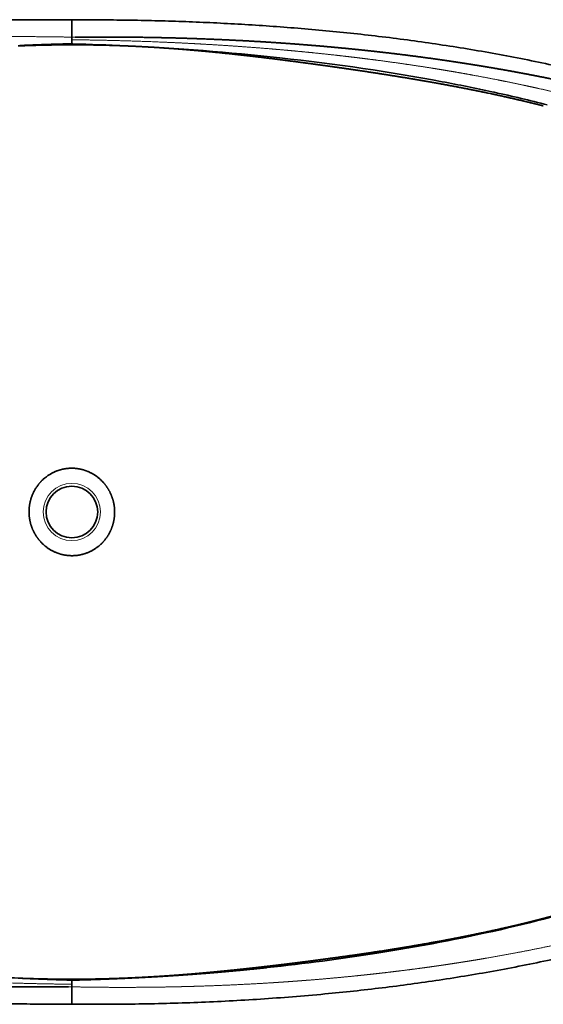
# Model space of a CAD drawing. Extents: x 40 to 370, y 36 to 243.
# Tile 2 of 8: x 130 to 176, y 36 to 124. Entities that reach past the tile are written whole.
import ezdxf

# ---------------------------------------------------------------- set-up
doc = ezdxf.new("R2010")
doc.units = 0
doc.layers.get('0').update_dxf_attribs({"lineweight": 13})

# ---------------------------------------------------------------- blocks, each defined once
blk = doc.blocks.new('BLOCK1')
at = {"color": 7, "lineweight": 35, "ltscale": 0.113729}
blk.add_line((0.01, 432.48), (0, 437.03), dxfattribs=at)
at = {"color": 7, "lineweight": 35, "ltscale": 0.094778}
blk.add_line((0, 426.76), (0, 422.96), dxfattribs=at)
at = {"color": 7, "lineweight": 13, "ltscale": 0.074918}
blk.add_line((3, 422.97), (0, 422.94), dxfattribs=at)
at = {"color": 7, "lineweight": 35, "ltscale": 0.057033}
blk.add_line((0, 422.94), (0, 420.66), dxfattribs=at)
at = {"color": 7, "lineweight": 35, "ltscale": 0.015083}
blk.add_line((-0.95, 416.09), (-1.55, 416.09), dxfattribs=at)
at = {"color": 7, "lineweight": 35, "ltscale": 0.003008}
blk.add_line((-0.95, 416.09), (-0.83, 416.09), dxfattribs=at)
at = {"color": 7, "lineweight": 35, "ltscale": 0.090874}
blk.add_line((0, 420.66), (0, 417.02), dxfattribs=at)
at = {"color": 7, "lineweight": 35, "ltscale": 0.003024}
blk.add_line((0.61, 417), (0.73, 417), dxfattribs=at)
at = {"color": 7, "lineweight": 35, "ltscale": 0.053392}
blk.add_line((372.64, 372.67), (370.55, 373.11), dxfattribs=at)
at = {"color": 7, "lineweight": 35, "ltscale": 0.053654}
blk.add_line((376.01, 373.85), (373.91, 374.31), dxfattribs=at)
at = {"color": 7, "lineweight": 35, "ltscale": 0.002862}
blk.add_line((-0.83, -417), (-0.72, -417), dxfattribs=at)
at = {"color": 7, "lineweight": 35, "ltscale": 0.090956}
blk.add_line((0, -420.66), (0, -417.02), dxfattribs=at)
at = {"color": 7, "lineweight": 35, "ltscale": 0.057331}
blk.add_line((0, -422.95), (0, -420.66), dxfattribs=at)
at = {"color": 7, "lineweight": 35, "ltscale": 0.002869}
blk.add_line((0.73, -416.2), (0.85, -416.2), dxfattribs=at)
at = {"color": 7, "lineweight": 35, "ltscale": 0.017826}
blk.add_line((0.85, -416.2), (1.56, -416.2), dxfattribs=at)
at = {"color": 7, "lineweight": 13, "ltscale": 0.074914}
blk.add_line((-3, -422.97), (0, -422.96), dxfattribs=at)
at = {"color": 7, "lineweight": 35, "ltscale": 0.073178}
blk.add_line((0, -429.51), (-0.01, -432.44), dxfattribs=at)
at = {"color": 7, "lineweight": 35, "ltscale": 0.03735}
blk.add_line((0, -422.96), (0, -424.46), dxfattribs=at)
at = {"color": 7, "lineweight": 35, "ltscale": 0.056594}
blk.add_line((0, -424.46), (0, -426.72), dxfattribs=at)
at = {"color": 7, "lineweight": 35, "ltscale": 0.069686}
blk.add_line((0, -426.72), (0, -429.51), dxfattribs=at)
at = {"color": 7, "lineweight": 35, "ltscale": 0.033094}
blk.add_line((0, -437.03), (0, -438.35), dxfattribs=at)
at = {"color": 7, "lineweight": 13}
blk.add_circle((0, 0), 25.5, dxfattribs=at)
at = {"color": 7, "lineweight": 35}
blk.add_circle((0, 0), 23, dxfattribs=at)
for centre, radius, start, end in [((-2097.26, 428.95), 2097.28, 359.93983, 0.09641), ((-17.26, 443.45), 31.55, 299.86094, 303.1625), ((0.72, 424.49), 7.49, 264.4486, 269.09644), ((-57.33, -1809.58), 2227.33, 87.29613, 88.50412), ((36.74, -1173.17), 1583.78, 77.70812, 79.34466), ((62.76, 1997.08), 2414.83, 266.81214, 267.45955), ((-32.24, -353.18), 71.13, 296.20683, 297.61763), ((-0.88, -427.44), 10.44, 85.18233, 89.12188), ((-34.08, -351.49), 73.87, 297.47271, 298.84383), ((2617.34, -433.94), 2617.35, 179.96699, 180.06756)]:
    blk.add_arc(centre, radius, start, end, dxfattribs=at)
at = {"color": 7, "lineweight": 13}
for centre, radius, start, end in [((-15.67, 442.81), 30.51, 298.85225, 302.23824), ((-15.45, 442.75), 30.41, 298.7415, 302.13613), ((-32.34, -353.05), 71.34, 296.31373, 297.72194)]:
    blk.add_arc(centre, radius, start, end, dxfattribs=at)
at = {"color": 7, "lineweight": 35}
for centre, major_axis, ratio, start_param, end_param in [((79.34, 307.69), (487.6, -31.35), 0.216259, 1.366139, 1.649546), ((-141.15, 124.85), (875.58, 24.35), 0.334079, 0.993925, 1.179733), ((-218.55, -3.29), (1030.08, 79.3), 0.400424, 0.867806, 0.925029), ((-1335.65, 690.13), (2208.18, -724.35), 0.380883, 5.643656, 5.792091), ((20.86, -201.49), (686.3, 26.35), 0.31293, 4.925171, 5.074184)]:
    blk.add_ellipse(centre, major_axis=major_axis, ratio=ratio, start_param=start_param, end_param=end_param, dxfattribs=at)
for points, degree, knots in [([(-417.83, 400.64), (-409.84, 402.32), (-393.76, 405.56), (-369.58, 410.03), (-345.36, 414.13), (-321.24, 417.85), (-297.21, 421.22), (-273.26, 424.24), (-249.25, 426.96), (-223.6, 429.53), (-196.49, 431.88), (-168.09, 433.94), (-140.01, 435.6), (-112.07, 436.88), (-84.15, 437.8), (-56.19, 438.37), (-28.14, 438.58), (-9.39, 438.48), (0, 438.35)], 3, [0, 0, 0, 0, 24.502155, 49.194813, 73.768118, 98.197803, 122.405544, 146.554974, 170.619446, 194.88117, 223.888232, 252.273183, 280.289788, 308.281491, 336.176056, 364.09349, 392.15767, 420.339269, 420.339269, 420.339269, 420.339269]), ([(600.46, 348.33), (592.28, 351.37), (575.82, 357.27), (550.86, 365.55), (525.77, 373.26), (500.65, 380.4), (475.47, 387.02), (450.16, 393.16), (424.83, 398.81), (399.53, 403.99), (374.22, 408.74), (348.96, 413.07), (323.76, 416.98), (298.53, 420.53), (273.23, 423.73), (248.02, 426.56), (222.98, 429.05), (197.97, 431.22), (172.9, 433.08), (147.88, 434.65), (123.01, 435.93), (98.35, 436.93), (73.83, 437.67), (49.3, 438.15), (24.69, 438.4), (8.24, 438.4), (0, 438.35)], 3, [0, 0, 0, 0, 26.160878, 52.450189, 78.902764, 104.882397, 130.801212, 157.019879, 183.004719, 208.631706, 234.490487, 260.267975, 285.529084, 310.97079, 336.70194, 362.034072, 387.06832, 412.197747, 437.332926, 462.483397, 487.433469, 512.037701, 536.520812, 561.016865, 585.634667, 610.357452, 610.357452, 610.357452, 610.357452]), ([(0, 437.03), (0, 437.34), (0, 437.61), (0, 437.84), (0, 438.13), (0, 438.29), (0, 438.33), (0, 438.35), (0, 438.35)], 5, [0, 0, 0, 0, 0, 0, 2.985228, 2.985228, 2.985228, 4.77955, 4.77955, 4.77955, 4.77955, 4.77955, 4.77955]), ([(180.11, 418.16), (167.58, 419), (155.1, 419.73), (142.55, 420.38), (128.16, 421.02), (113.82, 421.54), (111.97, 421.61), (99.53, 422.04), (87.17, 422.39), (76.6, 422.62), (55.55, 422.98), (34.5, 423.11), (24.03, 423.12), (13.51, 423.07), (3, 422.97)], 5, [0, 0, 0, 0, 0, 0, 90.3016, 90.3016, 90.3016, 103.13107, 103.13107, 103.13107, 179.950836, 179.950836, 179.950836, 256.396366, 256.396366, 256.396366, 256.396366, 256.396366, 256.396366]), ([(219.36, 398.41), (217.64, 398.65), (215.92, 398.88), (214.21, 399.12), (209.05, 399.81), (203.91, 400.5), (200.48, 400.95), (195.33, 401.62), (190.17, 402.29), (188.45, 402.51), (176.38, 404.05), (164.29, 405.52), (153.94, 406.72), (140.09, 408.24), (126.2, 409.63), (122.73, 409.97), (115.78, 410.62), (108.82, 411.24), (105.34, 411.54), (98.38, 412.12), (91.41, 412.66), (87.92, 412.91), (77.45, 413.65), (66.97, 414.29), (59.98, 414.67), (52.98, 414.99), (45.98, 415.26)], 5, [0, 0, 0, 0, 0, 0, 23.56019, 23.56019, 23.56019, 70.672359, 70.672359, 70.672359, 94.224344, 94.224344, 94.224344, 235.633359, 235.633359, 235.633359, 282.788764, 282.788764, 282.788764, 329.949885, 329.949885, 329.949885, 377.12365, 377.12365, 377.12365, 471.498951, 471.498951, 471.498951, 471.498951, 471.498951, 471.498951]), ([(180.11, 418.17), (180.86, 418.12), (181.6, 418.07), (182.35, 418.02), (183.83, 417.92), (185.32, 417.82), (186.06, 417.77), (187.55, 417.66), (189.04, 417.56), (189.78, 417.51), (191.23, 417.4), (192.68, 417.3), (193.57, 417.23), (195.32, 417.11), (197.08, 416.98), (198.25, 416.89), (199.83, 416.77), (201.42, 416.65), (201.96, 416.61), (203.04, 416.52), (204.11, 416.44), (204.65, 416.4), (213.12, 415.74), (221.59, 415.03), (229.51, 414.33), (238.84, 413.46), (248.18, 412.53), (249.63, 412.39), (252.52, 412.09), (255.42, 411.8), (256.87, 411.65), (258.91, 411.43), (260.95, 411.21), (261.53, 411.15), (262.71, 411.03), (263.88, 410.9), (264.47, 410.84), (265.64, 410.71), (266.82, 410.58), (267.4, 410.52), (268.57, 410.39), (269.73, 410.26), (270.35, 410.19), (271.41, 410.07), (272.48, 409.95), (272.86, 409.91), (273.81, 409.8), (274.75, 409.69), (275.22, 409.64), (276.61, 409.48), (278.01, 409.32), (278.93, 409.21), (290.09, 407.92), (301.25, 406.53), (311.39, 405.21), (322.42, 403.68), (333.44, 402.07), (334.33, 401.94), (335.73, 401.74), (337.13, 401.53), (337.6, 401.46), (338.55, 401.32), (339.51, 401.18), (339.86, 401.12), (340.81, 400.98), (341.75, 400.84), (342.21, 400.77), (343.09, 400.64), (343.97, 400.5), (344.5, 400.42), (345.38, 400.29), (346.26, 400.15), (346.72, 400.08), (347.63, 399.94), (348.54, 399.8), (348.99, 399.73), (349.97, 399.58), (350.95, 399.42), (351.47, 399.34), (352.55, 399.17), (353.63, 399), (354.02, 398.94), (355.1, 398.77), (356.18, 398.59), (356.7, 398.51), (357.77, 398.34), (358.83, 398.17), (359.27, 398.1), (360.28, 397.94), (361.29, 397.77), (361.75, 397.7), (362.68, 397.54), (363.61, 397.39), (364.08, 397.31), (365.48, 397.08), (366.87, 396.85), (367.81, 396.7), (370.6, 396.23), (373.4, 395.76), (375.26, 395.44), (385.75, 393.63), (396.2, 391.75), (404.74, 390.15), (413.87, 388.38), (423.02, 386.53), (423.64, 386.4), (424.88, 386.15), (426.11, 385.9), (426.73, 385.77), (428, 385.51), (429.27, 385.25), (429.76, 385.15), (431.05, 384.88), (432.34, 384.61), (432.87, 384.5), (434.36, 384.19), (435.85, 383.88), (436.64, 383.71), (438.34, 383.35), (440.05, 382.98), (440.89, 382.8), (442.84, 382.38), (444.79, 381.96), (445.94, 381.71), (448.16, 381.23), (450.37, 380.74), (451.49, 380.49), (461.66, 378.23), (471.79, 375.87), (480.77, 373.72), (491.99, 370.92), (503.19, 368), (505.49, 367.4), (508.92, 366.49), (512.34, 365.57), (513.46, 365.27), (515.11, 364.82), (516.75, 364.37), (517.44, 364.18), (518.53, 363.89), (519.62, 363.59), (520.18, 363.43), (521.33, 363.11), (522.47, 362.8), (522.95, 362.66), (524.11, 362.34), (525.27, 362.01), (525.84, 361.85), (526.97, 361.54), (528.1, 361.22), (528.72, 361.04), (529.85, 360.72), (530.98, 360.4), (531.55, 360.24), (539.06, 358.08), (546.57, 355.87), (553.49, 353.77), (565.27, 350.1), (576.96, 346.29), (581.81, 344.68), (587.02, 342.92), (592.21, 341.13), (592.57, 341.01), (593.11, 340.82), (593.65, 340.63), (593.83, 340.57), (594.25, 340.42), (594.67, 340.28), (594.62, 340.29), (595.22, 340.09), (595.82, 339.88), (596.19, 339.75), (596.55, 339.62), (596.91, 339.5)], 5, [0, 0, 0, 0, 0, 0, 5.322332, 5.322332, 5.322332, 10.644663, 10.644663, 10.644663, 15.966995, 15.966995, 15.966995, 21.038975, 21.038975, 21.038975, 28.556749, 28.556749, 28.556749, 32.409929, 32.409929, 32.409929, 36.263108, 36.263108, 36.263108, 93.066957, 93.066957, 93.066957, 103.4637, 103.4637, 103.4637, 113.860443, 113.860443, 113.860443, 118.051435, 118.051435, 118.051435, 122.242426, 122.242426, 122.242426, 126.433417, 126.433417, 126.433417, 130.551227, 130.551227, 130.551227, 134.001755, 134.001755, 134.001755, 137.303237, 137.303237, 137.303237, 143.906197, 143.906197, 143.906197, 216.619791, 216.619791, 216.619791, 223.387427, 223.387427, 223.387427, 226.732601, 226.732601, 226.732601, 230.281836, 230.281836, 230.281836, 233.546429, 233.546429, 233.546429, 236.668295, 236.668295, 236.668295, 239.932889, 239.932889, 239.932889, 243.197484, 243.197484, 243.197484, 246.947712, 246.947712, 246.947712, 250.927532, 250.927532, 250.927532, 254.677759, 254.677759, 254.677759, 258.561663, 258.561663, 258.561663, 261.884686, 261.884686, 261.884686, 265.207709, 265.207709, 265.207709, 271.853753, 271.853753, 271.853753, 285.145831, 285.145831, 285.145831, 346.790928, 346.790928, 346.790928, 351.250292, 351.250292, 351.250292, 355.709656, 355.709656, 355.709656, 360.406838, 360.406838, 360.406838, 365.009063, 365.009063, 365.009063, 371.155447, 371.155447, 371.155447, 377.216247, 377.216247, 377.216247, 385.13747, 385.13747, 385.13747, 393.117971, 393.117971, 393.117971, 458.077698, 458.077698, 458.077698, 474.902177, 474.902177, 474.902177, 483.06449, 483.06449, 483.06449, 486.908835, 486.908835, 486.908835, 490.989994, 490.989994, 490.989994, 495.301405, 495.301405, 495.301405, 499.444264, 499.444264, 499.444264, 503.483036, 503.483036, 503.483036, 507.625887, 507.625887, 507.625887, 558.126414, 558.126414, 558.126414, 594.144292, 594.144292, 594.144292, 596.823837, 596.823837, 596.823837, 598.163624, 598.163624, 598.163624, 599.918271, 599.918271, 599.918271, 602.597844, 602.597844, 602.597844, 602.597844, 602.597844, 602.597844]), ([(311.85, 384.27), (308.17, 384.9), (304.49, 385.53), (300.84, 386.14), (291.63, 387.67), (282.4, 389.15), (276.86, 390.02), (265.77, 391.74), (254.66, 393.4), (249.1, 394.22), (239.82, 395.56), (230.53, 396.87), (226.81, 397.39), (223.08, 397.9), (219.36, 398.41)], 5, [0, 0, 0, 0, 0, 0, 51.034849, 51.034849, 51.034849, 127.510997, 127.510997, 127.510997, 204.011882, 204.011882, 204.011882, 255.041051, 255.041051, 255.041051, 255.041051, 255.041051, 255.041051]), ([(370.55, 373.11), (363.56, 374.58), (356.55, 376), (349.52, 377.39), (338.95, 379.41), (328.36, 381.35), (324.82, 381.99), (320.11, 382.83), (315.39, 383.65), (314.21, 383.86), (313.03, 384.06), (311.85, 384.27)], 5, [0, 0, 0, 0, 0, 0, 98.362039, 98.362039, 98.362039, 147.547056, 147.547056, 147.547056, 163.954633, 163.954633, 163.954633, 163.954633, 163.954633, 163.954633]), ([(419.63, 361.74), (414.05, 363.17), (408.45, 364.56), (402.82, 365.91), (393.43, 368.11), (384, 370.22), (380.22, 371.05), (376.43, 371.87), (372.64, 372.67)], 5, [0, 0, 0, 0, 0, 0, 82.924461, 82.924461, 82.924461, 138.252208, 138.252208, 138.252208, 138.252208, 138.252208, 138.252208]), ([(0, 38.99), (-4.19, 39.01), (-8.39, 38.43), (-12.48, 37.26), (-20.27, 33.79), (-26.8, 28.32), (-29.68, 25.13), (-34.18, 18.51), (-36.87, 11), (-37.71, 7.37), (-38.12, 3.68), (-38.1, 0)], 5, [0, 0, 0, 0, 0, 0, 35.878008, 35.878008, 35.878008, 72.346177, 72.346177, 72.346177, 104.098875, 104.098875, 104.098875, 104.098875, 104.098875, 104.098875]), ([(0, 38.99), (4.61, 38.98), (9.22, 38.25), (13.67, 36.8), (21.69, 32.76), (28.22, 26.63), (30.94, 23.26), (34.55, 17.25), (36.76, 10.64), (37.4, 8.03), (37.9, 4.84), (38.07, 1.63), (38.09, 1.08), (38.1, 0.54), (38.1, 0)], 5, [0, 0, 0, 0, 0, 0, 39.431541, 39.431541, 39.431541, 76.211413, 76.211413, 76.211413, 99.264609, 99.264609, 99.264609, 103.933409, 103.933409, 103.933409, 103.933409, 103.933409, 103.933409]), ([(0, -38.92), (-4.61, -38.9), (-9.22, -38.17), (-13.67, -36.73), (-21.69, -32.69), (-28.22, -26.56), (-30.93, -23.18), (-34.66, -17), (-36.89, -10.17), (-37.54, -7.35), (-37.98, -4.17), (-38.09, -0.96), (-38.1, -0.64), (-38.1, -0.32), (-38.1, 0)], 5, [0, 0, 0, 0, 0, 0, 39.45003, 39.45003, 39.45003, 76.246889, 76.246889, 76.246889, 101.080795, 101.080795, 101.080795, 103.848851, 103.848851, 103.848851, 103.848851, 103.848851, 103.848851]), ([(0, -38.92), (4.19, -38.94), (8.39, -38.36), (12.48, -37.19), (20.27, -33.72), (26.8, -28.25), (29.68, -25.06), (33.83, -18.94), (36.44, -12.08), (37.26, -9.09), (37.88, -5.46), (38.07, -1.79), (38.09, -1.19), (38.1, -0.6), (38.1, 0)], 5, [0, 0, 0, 0, 0, 0, 35.897499, 35.897499, 35.897499, 72.385147, 72.385147, 72.385147, 98.870026, 98.870026, 98.870026, 104.009217, 104.009217, 104.009217, 104.009217, 104.009217, 104.009217]), ([(-600.46, -348.33), (-592.28, -351.37), (-575.82, -357.27), (-550.86, -365.55), (-525.77, -373.26), (-500.65, -380.4), (-475.47, -387.02), (-450.16, -393.16), (-424.83, -398.81), (-399.53, -403.99), (-374.22, -408.74), (-348.96, -413.07), (-323.76, -416.98), (-298.53, -420.53), (-273.23, -423.73), (-248.02, -426.56), (-222.98, -429.05), (-197.97, -431.22), (-172.9, -433.08), (-147.88, -434.65), (-123.01, -435.93), (-98.35, -436.93), (-73.83, -437.67), (-49.3, -438.15), (-24.69, -438.4), (-8.24, -438.4), (0, -438.35)], 3, [0, 0, 0, 0, 26.160878, 52.450189, 78.902764, 104.882397, 130.801212, 157.019879, 183.004719, 208.631706, 234.490487, 260.267975, 285.529084, 310.97079, 336.70194, 362.034072, 387.06832, 412.197747, 437.332926, 462.483396, 487.433469, 512.037701, 536.520811, 561.016864, 585.634667, 610.359291, 610.359291, 610.359291, 610.359291]), ([(40.88, -415.44), (44.41, -415.32), (47.94, -415.18), (51.46, -415.03), (58.52, -414.71), (65.58, -414.35), (69.13, -414.15), (76.24, -413.73), (83.34, -413.27), (86.88, -413.02), (94.05, -412.51), (101.22, -411.95), (104.83, -411.66), (110.37, -411.19), (115.91, -410.7), (117.85, -410.53), (123.77, -409.99), (129.68, -409.43), (133.66, -409.04), (139.68, -408.44), (145.71, -407.82), (147.75, -407.6), (154.23, -406.92), (160.71, -406.2), (165.15, -405.71), (171.16, -405.02), (177.17, -404.31), (178.75, -404.13), (181.91, -403.75), (185.06, -403.37), (186.7, -403.17), (191.68, -402.57), (196.66, -401.95), (199.94, -401.54), (205.09, -400.89), (210.23, -400.23), (211.96, -400), (215.41, -399.55), (218.85, -399.1), (220.57, -398.88), (229.81, -397.65), (239.03, -396.39), (246.53, -395.34), (257.27, -393.79), (267.99, -392.19), (271.22, -391.7), (285.84, -389.46), (300.43, -387.09), (311.77, -385.16), (325.6, -382.7), (339.36, -380.08), (341.87, -379.59), (351.46, -377.73), (361.01, -375.78), (368.04, -374.3), (377.27, -372.29), (386.46, -370.19), (388.67, -369.68), (393, -368.67), (397.33, -367.64), (399.45, -367.13), (403.64, -366.11), (407.82, -365.06), (409.9, -364.54), (415.02, -363.24), (420.12, -361.9), (423.15, -361.1), (429.24, -359.46), (435.3, -357.78), (438.34, -356.93), (447.62, -354.29), (456.85, -351.55), (463.05, -349.67), (470.28, -347.42), (477.47, -345.12), (478.51, -344.78), (479.55, -344.45), (480.6, -344.11)], 5, [0, 0, 0, 0, 0, 0, 48.577526, 48.577526, 48.577526, 97.466021, 97.466021, 97.466021, 146.674444, 146.674444, 146.674444, 196.648365, 196.648365, 196.648365, 223.47702, 223.47702, 223.47702, 278.790236, 278.790236, 278.790236, 307.309107, 307.309107, 307.309107, 368.968723, 368.968723, 368.968723, 391.077519, 391.077519, 391.077519, 412.994844, 412.994844, 412.994844, 460.432074, 460.432074, 460.432074, 484.512458, 484.512458, 484.512458, 508.592843, 508.592843, 508.592843, 614.092161, 614.092161, 614.092161, 659.57458, 659.57458, 659.57458, 820.157611, 820.157611, 820.157611, 856.152996, 856.152996, 856.152996, 957.363386, 957.363386, 957.363386, 989.445956, 989.445956, 989.445956, 1020.394489, 1020.394489, 1020.394489, 1050.676585, 1050.676585, 1050.676585, 1095.499234, 1095.499234, 1095.499234, 1140.550779, 1140.550779, 1140.550779, 1233.597341, 1233.597341, 1233.597341, 1249.385198, 1249.385198, 1249.385198, 1249.385198, 1249.385198, 1249.385198]), ([(429.59, -398.13), (421.15, -399.97), (404.16, -403.52), (378.55, -408.42), (352.84, -412.91), (327.19, -416.97), (301.66, -420.62), (276.22, -423.89), (250.73, -426.81), (224.09, -429.49), (196.48, -431.88), (168.09, -433.94), (140.01, -435.6), (112.07, -436.88), (84.15, -437.8), (56.19, -438.37), (28.14, -438.58), (9.39, -438.48), (0, -438.35)], 3, [0, 0, 0, 0, 25.900189, 52.067513, 78.221089, 104.221186, 129.953806, 155.604914, 181.158151, 206.911565, 235.917821, 264.301957, 292.317816, 320.308781, 348.202608, 376.119307, 404.182744, 432.3636, 432.3636, 432.3636, 432.3636]), ([(39.48, -415.73), (42.15, -415.62), (44.82, -415.5), (47.54, -415.38), (51.54, -415.2), (55.53, -415.01), (56.87, -414.94), (59.52, -414.81), (62.17, -414.68), (63.58, -414.6), (67.59, -414.39), (71.63, -414.17), (74.36, -414.02), (78.9, -413.75), (83.4, -413.47), (85.2, -413.36), (89.66, -413.08), (94.12, -412.78), (96.78, -412.6), (100.8, -412.32), (104.84, -412.02), (106.19, -411.92), (108.89, -411.72), (111.59, -411.52), (112.95, -411.42), (122.44, -410.68), (131.93, -409.9), (139.97, -409.19), (151.59, -408.11), (163.17, -406.96), (166.73, -406.59), (170.29, -406.22), (173.85, -405.85)], 5, [0, 0, 0, 0, 0, 0, 37.727078, 37.727078, 37.727078, 56.646435, 56.646435, 56.646435, 75.318618, 75.318618, 75.318618, 113.200366, 113.200366, 113.200366, 138.479591, 138.479591, 138.479591, 176.228537, 176.228537, 176.228537, 195.171705, 195.171705, 195.171705, 214.114873, 214.114873, 214.114873, 327.999863, 327.999863, 327.999863, 378.584071, 378.584071, 378.584071, 378.584071, 378.584071, 378.584071]), ([(-180.11, -418.16), (-167.58, -419), (-155.1, -419.73), (-142.55, -420.38), (-128.16, -421.02), (-113.82, -421.54), (-111.97, -421.61), (-99.53, -422.04), (-87.17, -422.39), (-76.6, -422.62), (-55.55, -422.98), (-34.5, -423.11), (-24.03, -423.12), (-13.51, -423.07), (-3, -422.97)], 5, [0, 0, 0, 0, 0, 0, 90.301434, 90.301434, 90.301434, 103.130933, 103.130933, 103.130933, 179.950816, 179.950816, 179.950816, 256.395879, 256.395879, 256.395879, 256.395879, 256.395879, 256.395879]), ([(-46.14, -415.3), (-42.39, -415.44), (-38.64, -415.57), (-34.9, -415.68), (-27.4, -415.89), (-19.89, -416.03), (-16.14, -416.09), (-10.51, -416.16), (-4.89, -416.2), (-3.01, -416.2), (-1.14, -416.21), (0.73, -416.2)], 5, [0, 0, 0, 0, 0, 0, 55.915985, 55.915985, 55.915985, 111.80956, 111.80956, 111.80956, 139.751174, 139.751174, 139.751174, 139.751174, 139.751174, 139.751174]), ([(-44.28, -415.38), (-42.51, -415.46), (-40.74, -415.54), (-38.99, -415.61), (-35.56, -415.76), (-32.16, -415.9), (-30.19, -415.98), (-25.94, -416.15), (-21.68, -416.31), (-19.08, -416.4), (-13.87, -416.59), (-8.66, -416.76), (-6.05, -416.84), (-3.44, -416.92), (-0.83, -417)], 5, [0, 0, 0, 0, 0, 0, 25.943243, 25.943243, 25.943243, 50.92394, 50.92394, 50.92394, 89.754442, 89.754442, 89.754442, 128.589884, 128.589884, 128.589884, 128.589884, 128.589884, 128.589884]), ([(0, -417.04), (5.79, -416.92), (11.35, -416.77), (16.68, -416.6), (24.32, -416.33), (32.19, -416.03), (34.59, -415.93), (37.01, -415.83), (39.48, -415.73)], 5, [0, 0, 0, 0, 0, 0, 75.885937, 75.885937, 75.885937, 108.368943, 108.368943, 108.368943, 108.368943, 108.368943, 108.368943])]:
    blk.add_open_spline(points, degree=degree, knots=knots, dxfattribs=at)
at = {"color": 7, "lineweight": 13}
for points, knots in [([(-674.78, 305.66), (-666.97, 309.34), (-659.14, 312.92), (-651.26, 316.4), (-635.1, 323.33), (-618.72, 329.91), (-610.3, 333.17), (-598.89, 337.45), (-587.42, 341.57), (-584.47, 342.62), (-579.5, 344.36), (-574.54, 346.07), (-572.53, 346.75), (-568.59, 348.09), (-564.66, 349.4), (-562.73, 350.03), (-559.36, 351.14), (-556, 352.23), (-554.61, 352.68), (-544.48, 355.92), (-534.35, 359.04), (-525.63, 361.63), (-510.46, 365.99), (-495.14, 370.12), (-488.68, 371.82), (-479.9, 374.07), (-471.11, 376.25), (-468.78, 376.82), (-464.84, 377.77), (-460.9, 378.71), (-459.24, 379.1), (-456.76, 379.69), (-454.29, 380.26), (-453.46, 380.46), (-452.22, 380.74), (-450.98, 381.03), (-450.57, 381.12), (-448.93, 381.5), (-447.29, 381.87), (-446.06, 382.15), (-443.97, 382.62), (-441.89, 383.09), (-441.21, 383.24), (-438.73, 383.79), (-436.26, 384.33), (-434.63, 384.69), (-422.06, 387.41), (-409.48, 389.99), (-398.45, 392.14), (-385.55, 394.53), (-372.62, 396.79), (-370.81, 397.1), (-366.45, 397.85), (-362.09, 398.59), (-359.54, 399.01), (-355.11, 399.74), (-350.68, 400.45), (-348.8, 400.75), (-345.05, 401.34), (-341.29, 401.92), (-339.41, 402.21), (-336.89, 402.59), (-334.37, 402.97), (-333.73, 403.07), (-332.45, 403.26), (-331.16, 403.45), (-330.52, 403.54), (-329.23, 403.73), (-327.94, 403.92), (-327.29, 404.01), (-326.01, 404.2), (-324.72, 404.38), (-324.08, 404.48), (-319.71, 405.1), (-315.34, 405.71), (-311.61, 406.22), (-303.28, 407.34), (-294.96, 408.4), (-290.36, 408.97), (-285.08, 409.61), (-279.8, 410.23), (-279.13, 410.31), (-277.1, 410.55), (-275.06, 410.78), (-273.7, 410.94), (-271.85, 411.15), (-270, 411.36), (-269.5, 411.41), (-268.5, 411.52), (-267.51, 411.63), (-267.01, 411.69), (-265.52, 411.85), (-264.03, 412.01), (-263.03, 412.12), (-260.05, 412.44), (-257.06, 412.76), (-255.07, 412.96), (-246.37, 413.85), (-237.65, 414.7), (-230.89, 415.32), (-222.76, 416.03), (-214.63, 416.7), (-213.25, 416.81), (-211.19, 416.98), (-209.12, 417.14), (-208.43, 417.19), (-207.08, 417.3), (-205.72, 417.4), (-204.94, 417.46), (-202.89, 417.62), (-200.84, 417.77), (-199.45, 417.88), (-197.37, 418.03), (-195.3, 418.18), (-194.6, 418.23), (-193.22, 418.33), (-191.84, 418.42), (-191.15, 418.47), (-189.79, 418.57), (-188.42, 418.66), (-187.75, 418.71), (-186.4, 418.8), (-185.06, 418.89), (-184.39, 418.93), (-182.38, 419.06), (-180.38, 419.19), (-179.04, 419.28), (-166.45, 420.07), (-153.92, 420.76), (-142.71, 421.3), (-128.51, 421.88), (-114.31, 422.35), (-111.32, 422.45), (-106.12, 422.6), (-100.92, 422.74), (-98.69, 422.79), (-94.26, 422.9), (-89.83, 422.99), (-87.62, 423.04), (-77.85, 423.22), (-68.08, 423.35), (-60.51, 423.41), (-45.43, 423.48), (-30.34, 423.42), (-22.81, 423.35), (-14.47, 423.25), (-6.14, 423.09), (-5.5, 423.08), (-3.92, 423.05), (-2.33, 423.01), (-1.55, 423), (-0.78, 422.98), (0, 422.96)], [0, 0, 0, 0, 0, 0, 60.825643, 60.825643, 60.825643, 124.047201, 124.047201, 124.047201, 145.965765, 145.965765, 145.965765, 160.822859, 160.822859, 160.822859, 175.116728, 175.116728, 175.116728, 185.796301, 185.796301, 185.796301, 250.301762, 250.301762, 250.301762, 297.257088, 297.257088, 297.257088, 313.778717, 313.778717, 313.778717, 325.754934, 325.754934, 325.754934, 331.743048, 331.743048, 331.743048, 334.737105, 334.737105, 334.737105, 343.658212, 343.658212, 343.658212, 349.826225, 349.826225, 349.826225, 361.680301, 361.680301, 361.680301, 441.309801, 441.309801, 441.309801, 454.267946, 454.267946, 454.267946, 472.566382, 472.566382, 472.566382, 486.031703, 486.031703, 486.031703, 499.497024, 499.497024, 499.497024, 504.109227, 504.109227, 504.109227, 508.72143, 508.72143, 508.72143, 513.333636, 513.333636, 513.333636, 517.945843, 517.945843, 517.945843, 544.77007, 544.77007, 544.77007, 577.856825, 577.856825, 577.856825, 582.727936, 582.727936, 582.727936, 592.470156, 592.470156, 592.470156, 596.043059, 596.043059, 596.043059, 599.625889, 599.625889, 599.625889, 606.79155, 606.79155, 606.79155, 621.122865, 621.122865, 621.122865, 669.292521, 669.292521, 669.292521, 679.118556, 679.118556, 679.118556, 684.031575, 684.031575, 684.031575, 688.785985, 688.785985, 688.785985, 698.688398, 698.688398, 698.688398, 703.639605, 703.639605, 703.639605, 708.590813, 708.590813, 708.590813, 713.416356, 713.416356, 713.416356, 718.241899, 718.241899, 718.241899, 727.892955, 727.892955, 727.892955, 809.240328, 809.240328, 809.240328, 830.919727, 830.919727, 830.919727, 846.987668, 846.987668, 846.987668, 863.093297, 863.093297, 863.093297, 917.996125, 917.996125, 917.996125, 972.430867, 972.430867, 972.430867, 978.298026, 978.298026, 978.298026, 983.90945, 983.90945, 983.90945, 983.90945, 983.90945, 983.90945]), ([(0, 420.66), (14.74, 420.5), (29.47, 420.25), (44.15, 419.88), (65.16, 419.21), (86.19, 418.32), (92.56, 418.03), (100.97, 417.62), (109.41, 417.17), (111.41, 417.06), (115.47, 416.84), (119.54, 416.6), (121.57, 416.48), (132.41, 415.84), (143.24, 415.13), (152.01, 414.51), (165.15, 413.53), (178.3, 412.44), (182.7, 412.07), (188.51, 411.56), (194.34, 411.03), (195.75, 410.9), (203.35, 410.19), (210.99, 409.45), (217.21, 408.82), (227.42, 407.75), (237.6, 406.61), (241.59, 406.16), (248.41, 405.36), (255.22, 404.54), (258.1, 404.18), (264.29, 403.41), (270.51, 402.61), (273.89, 402.16), (284.8, 400.7), (295.7, 399.16), (303.19, 398.06), (313.19, 396.54), (323.18, 394.94), (325.72, 394.53), (329.5, 393.91), (333.28, 393.27), (334.52, 393.07), (337, 392.65), (339.48, 392.22), (340.72, 392.01), (347.39, 390.86), (354.07, 389.67), (359.51, 388.68), (370.81, 386.56), (382.05, 384.35), (387.87, 383.17), (396.11, 381.47), (404.35, 379.7), (406.79, 379.17), (411.34, 378.17), (415.91, 377.15), (418.13, 376.65), (427.72, 374.47), (437.33, 372.19), (444.79, 370.36), (457.63, 367.12), (470.37, 363.74), (475.73, 362.28), (483.28, 360.18), (490.83, 358.02), (493.04, 357.38), (496.71, 356.31), (500.4, 355.22), (501.91, 354.77), (504.88, 353.88), (507.85, 352.98), (509.33, 352.53), (520.82, 349), (532.28, 345.32), (542.17, 342.01), (555.3, 337.45), (568.36, 332.65), (571.67, 331.42), (574.98, 330.17), (578.3, 328.91)], [0, 0, 0, 0, 0, 0, 107.441474, 107.441474, 107.441474, 154.039865, 154.039865, 154.039865, 168.813685, 168.813685, 168.813685, 183.537281, 183.537281, 183.537281, 247.345308, 247.345308, 247.345308, 279.425987, 279.425987, 279.425987, 289.612999, 289.612999, 289.612999, 334.419152, 334.419152, 334.419152, 363.48884, 363.48884, 363.48884, 383.993995, 383.993995, 383.993995, 408.344211, 408.344211, 408.344211, 462.529683, 462.529683, 462.529683, 481.03695, 481.03695, 481.03695, 490.008507, 490.008507, 490.008507, 498.980064, 498.980064, 498.980064, 538.131785, 538.131785, 538.131785, 580.563337, 580.563337, 580.563337, 598.358907, 598.358907, 598.358907, 613.801581, 613.801581, 613.801581, 667.892154, 667.892154, 667.892154, 707.446012, 707.446012, 707.446012, 723.718765, 723.718765, 723.718765, 734.621633, 734.621633, 734.621633, 745.567616, 745.567616, 745.567616, 819.146259, 819.146259, 819.146259, 844.192164, 844.192164, 844.192164, 844.192164, 844.192164, 844.192164]), ([(674.78, -305.66), (666.97, -309.34), (659.14, -312.92), (651.26, -316.4), (635.1, -323.33), (618.72, -329.91), (610.3, -333.17), (598.89, -337.45), (587.42, -341.57), (584.47, -342.62), (579.5, -344.36), (574.54, -346.07), (572.53, -346.75), (568.59, -348.09), (564.66, -349.4), (562.73, -350.03), (559.36, -351.14), (556, -352.23), (554.61, -352.68), (544.48, -355.92), (534.35, -359.04), (525.63, -361.63), (510.46, -365.99), (495.14, -370.12), (488.68, -371.82), (479.9, -374.07), (471.11, -376.25), (468.78, -376.82), (464.84, -377.77), (460.9, -378.71), (459.24, -379.1), (456.76, -379.69), (454.29, -380.26), (453.46, -380.46), (452.22, -380.74), (450.98, -381.03), (450.57, -381.12), (448.93, -381.5), (447.29, -381.87), (446.06, -382.15), (443.97, -382.62), (441.89, -383.09), (441.21, -383.24), (438.73, -383.79), (436.26, -384.33), (434.63, -384.69), (422.06, -387.41), (409.48, -389.99), (398.45, -392.14), (385.55, -394.53), (372.62, -396.79), (370.81, -397.1), (366.45, -397.85), (362.09, -398.59), (359.54, -399.01), (355.11, -399.74), (350.68, -400.45), (348.8, -400.75), (345.05, -401.34), (341.29, -401.92), (339.41, -402.21), (336.89, -402.59), (334.37, -402.97), (333.73, -403.07), (332.45, -403.26), (331.16, -403.45), (330.52, -403.54), (329.23, -403.73), (327.94, -403.92), (327.29, -404.01), (326.01, -404.2), (324.72, -404.38), (324.08, -404.48), (319.71, -405.1), (315.34, -405.71), (311.61, -406.22), (303.28, -407.34), (294.96, -408.4), (290.36, -408.97), (285.08, -409.61), (279.8, -410.23), (279.13, -410.31), (277.1, -410.55), (275.06, -410.78), (273.7, -410.94), (271.85, -411.15), (270, -411.36), (269.5, -411.41), (268.5, -411.52), (267.51, -411.63), (267.01, -411.69), (265.52, -411.85), (264.03, -412.01), (263.03, -412.12), (260.05, -412.44), (257.06, -412.76), (255.07, -412.96), (246.37, -413.85), (237.65, -414.7), (230.89, -415.32), (222.76, -416.03), (214.63, -416.7), (213.25, -416.81), (211.19, -416.98), (209.12, -417.14), (208.43, -417.19), (207.08, -417.3), (205.72, -417.4), (204.94, -417.46), (202.89, -417.62), (200.84, -417.77), (199.45, -417.88), (197.37, -418.03), (195.3, -418.18), (194.6, -418.23), (193.22, -418.33), (191.84, -418.42), (191.15, -418.47), (189.79, -418.57), (188.42, -418.66), (187.75, -418.71), (186.4, -418.8), (185.06, -418.89), (184.39, -418.93), (182.38, -419.06), (180.38, -419.19), (179.04, -419.28), (166.45, -420.07), (153.92, -420.76), (142.71, -421.3), (128.51, -421.88), (114.31, -422.35), (111.32, -422.45), (106.12, -422.6), (100.92, -422.74), (98.69, -422.79), (94.26, -422.9), (89.83, -422.99), (87.62, -423.04), (77.85, -423.22), (68.08, -423.35), (60.51, -423.41), (45.44, -423.48), (30.34, -423.42), (22.81, -423.35), (14.47, -423.25), (6.14, -423.09), (5.5, -423.08), (3.92, -423.05), (2.33, -423.01), (1.55, -423), (0.78, -422.98), (0, -422.96)], [0, 0, 0, 0, 0, 0, 60.825643, 60.825643, 60.825643, 124.047201, 124.047201, 124.047201, 145.965765, 145.965765, 145.965765, 160.822859, 160.822859, 160.822859, 175.116728, 175.116728, 175.116728, 185.796302, 185.796302, 185.796302, 250.301763, 250.301763, 250.301763, 297.257088, 297.257088, 297.257088, 313.778717, 313.778717, 313.778717, 325.754935, 325.754935, 325.754935, 331.743048, 331.743048, 331.743048, 334.737106, 334.737106, 334.737106, 343.658212, 343.658212, 343.658212, 349.826212, 349.826212, 349.826212, 361.680289, 361.680289, 361.680289, 441.309788, 441.309788, 441.309788, 454.267933, 454.267933, 454.267933, 472.56637, 472.56637, 472.56637, 486.031691, 486.031691, 486.031691, 499.497012, 499.497012, 499.497012, 504.109214, 504.109214, 504.109214, 508.721417, 508.721417, 508.721417, 513.333624, 513.333624, 513.333624, 517.94583, 517.94583, 517.94583, 544.770057, 544.770057, 544.770057, 577.856812, 577.856812, 577.856812, 582.727923, 582.727923, 582.727923, 592.470143, 592.470143, 592.470143, 596.043051, 596.043051, 596.043051, 599.625882, 599.625882, 599.625882, 606.791542, 606.791542, 606.791542, 621.122857, 621.122857, 621.122857, 669.292514, 669.292514, 669.292514, 679.118549, 679.118549, 679.118549, 684.031567, 684.031567, 684.031567, 688.785989, 688.785989, 688.785989, 698.688402, 698.688402, 698.688402, 703.639609, 703.639609, 703.639609, 708.590817, 708.590817, 708.590817, 713.41636, 713.41636, 713.41636, 718.241903, 718.241903, 718.241903, 727.892959, 727.892959, 727.892959, 809.240332, 809.240332, 809.240332, 830.919731, 830.919731, 830.919731, 846.987672, 846.987672, 846.987672, 863.093301, 863.093301, 863.093301, 917.996129, 917.996129, 917.996129, 972.430834, 972.430834, 972.430834, 978.297974, 978.297974, 978.297974, 983.909379, 983.909379, 983.909379, 983.909379, 983.909379, 983.909379]), ([(0, -420.66), (-14.74, -420.5), (-29.47, -420.25), (-44.15, -419.88), (-65.16, -419.21), (-86.19, -418.32), (-92.56, -418.03), (-100.97, -417.62), (-109.41, -417.17), (-111.41, -417.06), (-115.47, -416.84), (-119.54, -416.6), (-121.57, -416.48), (-132.41, -415.84), (-143.24, -415.13), (-152.01, -414.51), (-165.15, -413.53), (-178.3, -412.44), (-182.7, -412.07), (-188.51, -411.56), (-194.34, -411.03), (-195.75, -410.9), (-203.35, -410.19), (-210.99, -409.45), (-217.21, -408.82), (-227.42, -407.75), (-237.6, -406.61), (-241.59, -406.16), (-248.41, -405.36), (-255.22, -404.54), (-258.1, -404.18), (-264.29, -403.41), (-270.51, -402.61), (-273.89, -402.16), (-284.8, -400.7), (-295.7, -399.16), (-303.19, -398.06), (-313.19, -396.54), (-323.18, -394.94), (-325.72, -394.53), (-329.5, -393.91), (-333.28, -393.27), (-334.52, -393.07), (-337, -392.65), (-339.48, -392.22), (-340.72, -392.01), (-347.39, -390.86), (-354.07, -389.67), (-359.51, -388.68), (-370.81, -386.56), (-382.05, -384.35), (-387.87, -383.17), (-396.11, -381.47), (-404.35, -379.7), (-406.79, -379.17), (-411.34, -378.17), (-415.91, -377.15), (-418.13, -376.65), (-427.72, -374.47), (-437.33, -372.19), (-444.79, -370.36), (-457.63, -367.12), (-470.37, -363.74), (-475.73, -362.28), (-483.28, -360.18), (-490.83, -358.02), (-493.04, -357.38), (-496.71, -356.31), (-500.4, -355.22), (-501.91, -354.77), (-504.88, -353.88), (-507.85, -352.98), (-509.33, -352.53), (-520.82, -349), (-532.28, -345.32), (-542.17, -342.01), (-555.3, -337.45), (-568.36, -332.65), (-571.67, -331.42), (-574.98, -330.17), (-578.3, -328.91)], [0, 0, 0, 0, 0, 0, 107.441474, 107.441474, 107.441474, 154.039865, 154.039865, 154.039865, 168.813685, 168.813685, 168.813685, 183.537281, 183.537281, 183.537281, 247.345308, 247.345308, 247.345308, 279.425987, 279.425987, 279.425987, 289.612999, 289.612999, 289.612999, 334.419152, 334.419152, 334.419152, 363.48884, 363.48884, 363.48884, 383.993995, 383.993995, 383.993995, 408.344211, 408.344211, 408.344211, 462.529683, 462.529683, 462.529683, 481.03695, 481.03695, 481.03695, 490.008507, 490.008507, 490.008507, 498.980064, 498.980064, 498.980064, 538.131785, 538.131785, 538.131785, 580.563337, 580.563337, 580.563337, 598.358907, 598.358907, 598.358907, 613.801581, 613.801581, 613.801581, 667.892154, 667.892154, 667.892154, 707.446012, 707.446012, 707.446012, 723.718765, 723.718765, 723.718765, 734.621633, 734.621633, 734.621633, 745.567616, 745.567616, 745.567616, 819.146259, 819.146259, 819.146259, 844.192164, 844.192164, 844.192164, 844.192164, 844.192164, 844.192164])]:
    blk.add_open_spline(points, degree=5, knots=knots, dxfattribs=at)
at = {"color": 7, "lineweight": 35}
for points in [[(-1.55, 416.09), (-10.8, 416.11), (-20.05, 416.01), (-29.3, 415.82), (-38.54, 415.53), (-47.77, 415.15)], [(0, 417.04), (-9.32, 416.87), (-18.64, 416.61), (-27.92, 416.28), (-37.18, 415.9), (-46.41, 415.49)], [(45.98, 415.26), (36.65, 415.63), (27.32, 415.9), (17.94, 416.07), (8.6, 416.13), (-0.74, 416.09)], [(1.56, -416.2), (9.42, -416.19), (17.3, -416.09), (25.16, -415.94), (33.03, -415.72), (40.88, -415.44)]]:
    blk.add_open_spline(points, degree=5, dxfattribs=at)

msp = doc.modelspace()

# ---------------------------------------------------------------- block references
at = {"lineweight": 0, "xscale": 0.1, "yscale": 0.1, "zscale": 0.1}
msp.add_blockref('BLOCK1', (134.23, 79.794), dxfattribs=at)

doc.saveas('drawing.dxf')
